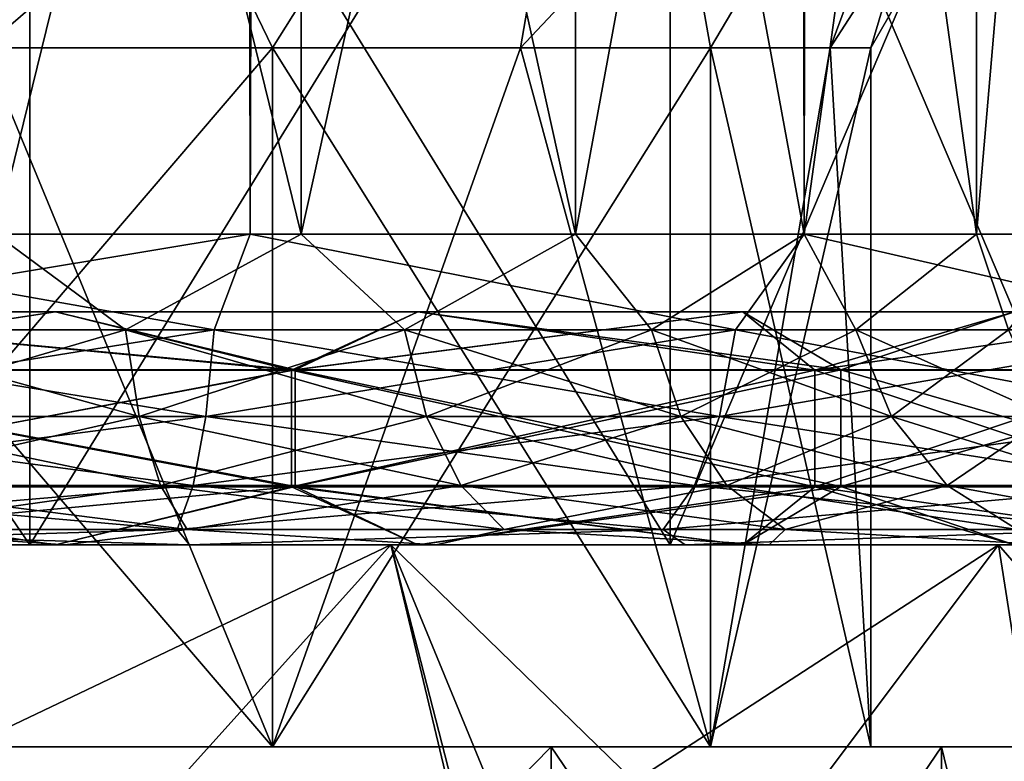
# Model space of a CAD drawing. Extents: x -54 to 446, y -6 to 1844.
# Tile 24 of 196: x 52.22 to 58.56, y -1.39 to 3.38. Entities that reach past the tile are written whole.
import ezdxf

# ---------------------------------------------------------------- set-up
doc = ezdxf.new("R2010")
doc.units = 0
doc.header["$LTSCALE"] = 52.148148
for name, color, linetype in [('141', 7, 'CONTINUOUS'), ('143', 7, 'CONTINUOUS'), ('148', 7, 'CONTINUOUS'), ('150', 7, 'CONTINUOUS'), ('151', 7, 'CONTINUOUS'), ('152', 7, 'CONTINUOUS'), ('153', 7, 'CONTINUOUS'), ('706', 7, 'CONTINUOUS'), ('708', 7, 'CONTINUOUS'), ('709', 7, 'CONTINUOUS'), ('710', 7, 'CONTINUOUS'), ('713', 7, 'CONTINUOUS'), ('714', 7, 'CONTINUOUS'), ('715', 7, 'CONTINUOUS'), ('723', 7, 'CONTINUOUS'), ('724', 7, 'CONTINUOUS'), ('725', 7, 'CONTINUOUS'), ('726', 7, 'CONTINUOUS'), ('727', 7, 'CONTINUOUS'), ('729', 7, 'CONTINUOUS'), ('730', 7, 'CONTINUOUS')]:
    doc.layers.add(name, color=color, linetype=linetype)

msp = doc.modelspace()

# ---------------------------------------------------------------- linework, layer by layer
at = {"layer": '141', "color": 7, "linetype": 'CONTINUOUS'}
for points in [[(50, 0, -17), (53.3165, 0, -16.6734), (50, 0, -11.3), (50, 0, -17)], [(53.3165, 0, 16.6734), (50, 0, 17), (52.5145, 0, 11.0167), (53.3165, 0, 16.6734)], [(52.5145, 0, 11.0167), (50, 0, 17), (50, 0, 11.3), (52.5145, 0, 11.0167)], [(50, 0, -11.3), (53.3165, 0, -16.6734), (52.5145, 0, -11.0167), (50, 0, -11.3)], [(54.9029, 0, 10.1809), (53.3165, 0, 16.6734), (52.5145, 0, 11.0167), (54.9029, 0, 10.1809)], [(52.5145, 0, -11.0167), (53.3165, 0, -16.6734), (54.9029, 0, -10.1809), (52.5145, 0, -11.0167)], [(56.5056, 0, 15.706), (53.3165, 0, 16.6734), (54.9029, 0, 10.1809), (56.5056, 0, 15.706)], [(53.3165, 0, -16.6734), (56.5056, 0, -15.706), (54.9029, 0, -10.1809), (53.3165, 0, -16.6734)], [(57.0455, 0, 8.8347), (56.5056, 0, 15.706), (54.9029, 0, 10.1809), (57.0455, 0, 8.8347)], [(54.9029, 0, -10.1809), (56.5056, 0, -15.706), (57.0455, 0, -8.8347), (54.9029, 0, -10.1809)], [(59.4447, 0, 14.135), (56.5056, 0, 15.706), (58.8347, 0, 7.0454), (59.4447, 0, 14.135)], [(58.8347, 0, 7.0454), (56.5056, 0, 15.706), (57.0455, 0, 8.8347), (58.8347, 0, 7.0454)], [(56.5056, 0, -15.706), (59.4447, 0, -14.135), (57.0455, 0, -8.8347), (56.5056, 0, -15.706)], [(57.0455, 0, -8.8347), (59.4447, 0, -14.135), (58.8347, 0, -7.0454), (57.0455, 0, -8.8347)]]:
    msp.add_3dface(points, dxfattribs=at)
at = {"layer": '143', "color": 7, "linetype": 'CONTINUOUS'}
for points in [[(53.7067, 1758, 18.6349), (50, 1758, 19), (53.7067, 2, 18.6349), (53.7067, 1758, 18.6349)], [(53.7067, 2, 18.6349), (50, 1758, 19), (50, 2, 19), (53.7067, 2, 18.6349)], [(50, 1758, -19), (53.7067, 1758, -18.6349), (50, 2, -19), (50, 1758, -19)], [(50, 2, -19), (53.7067, 1758, -18.6349), (53.7067, 2, -18.6349), (50, 2, -19)], [(57.271, 1758, 17.5537), (53.7067, 1758, 18.6349), (57.271, 2, 17.5537), (57.271, 1758, 17.5537)], [(57.271, 2, 17.5537), (53.7067, 1758, 18.6349), (53.7067, 2, 18.6349), (57.271, 2, 17.5537)], [(53.7067, 1758, -18.6349), (57.271, 1758, -17.5537), (53.7067, 2, -18.6349), (53.7067, 1758, -18.6349)], [(53.7067, 2, -18.6349), (57.271, 1758, -17.5537), (57.271, 2, -17.5537), (53.7067, 2, -18.6349)], [(60.5558, 1758, 15.7979), (57.271, 1758, 17.5537), (60.5558, 2, 15.7979), (60.5558, 1758, 15.7979)], [(60.5558, 2, 15.7979), (57.271, 1758, 17.5537), (57.271, 2, 17.5537), (60.5558, 2, 15.7979)], [(57.271, 1758, -17.5537), (60.5558, 1758, -15.7979), (57.271, 2, -17.5537), (57.271, 1758, -17.5537)], [(57.271, 2, -17.5537), (60.5558, 1758, -15.7979), (60.5558, 2, -15.7979), (57.271, 2, -17.5537)]]:
    msp.add_3dface(points, dxfattribs=at)
at = {"layer": '148', "color": 7, "linetype": 'CONTINUOUS'}
for points in [[(50, 2, -19), (53.7067, 2, -18.6349), (50, 1.3838, -18.9027), (50, 2, -19)], [(53.7067, 2, -18.6349), (53.4734, 1.3838, -18.5808), (50, 1.3838, -18.9027), (53.7067, 2, -18.6349)], [(53.7067, 2, 18.6349), (50, 2, 19), (53.4734, 1.3838, 18.5808), (53.7067, 2, 18.6349)], [(50, 2, 19), (50, 1.3838, 18.9027), (53.4734, 1.3838, 18.5808), (50, 2, 19)], [(53.7067, 2, -18.6349), (56.8284, 1.3838, -17.6262), (53.4734, 1.3838, -18.5808), (53.7067, 2, -18.6349)], [(53.7067, 2, 18.6349), (53.4734, 1.3838, 18.5808), (56.8284, 1.3838, 17.6262), (53.7067, 2, 18.6349)], [(53.7067, 2, -18.6349), (57.271, 2, -17.5537), (56.8284, 1.3838, -17.6262), (53.7067, 2, -18.6349)], [(57.271, 2, 17.5537), (53.7067, 2, 18.6349), (56.8284, 1.3838, 17.6262), (57.271, 2, 17.5537)], [(57.271, 2, -17.5537), (59.951, 1.3838, -16.0714), (56.8284, 1.3838, -17.6262), (57.271, 2, -17.5537)], [(57.271, 2, 17.5537), (56.8284, 1.3838, 17.6262), (59.951, 1.3838, 16.0714), (57.271, 2, 17.5537)], [(57.271, 2, -17.5537), (60.5558, 2, -15.7979), (59.951, 1.3838, -16.0714), (57.271, 2, -17.5537)], [(60.5558, 2, 15.7979), (57.271, 2, 17.5537), (59.951, 1.3838, 16.0714), (60.5558, 2, 15.7979)], [(50, 0.8254, 18.6188), (53.4212, 0.8254, 18.3018), (50, 1.3838, 18.9027), (50, 0.8254, 18.6188)], [(50, 1.3838, 18.9027), (53.4212, 0.8254, 18.3018), (53.4734, 1.3838, 18.5808), (50, 1.3838, 18.9027)], [(53.4212, 0.8254, -18.3018), (50, 0.8254, -18.6188), (53.4734, 1.3838, -18.5808), (53.4212, 0.8254, -18.3018)], [(53.4734, 1.3838, -18.5808), (50, 0.8254, -18.6188), (50, 1.3838, -18.9027), (53.4734, 1.3838, -18.5808)], [(53.4212, 0.8254, 18.3018), (56.7259, 0.8254, 17.3615), (53.4734, 1.3838, 18.5808), (53.4212, 0.8254, 18.3018)], [(56.7259, 0.8254, -17.3615), (53.4212, 0.8254, -18.3018), (56.8284, 1.3838, -17.6262), (56.7259, 0.8254, -17.3615)], [(56.8284, 1.3838, -17.6262), (53.4212, 0.8254, -18.3018), (53.4734, 1.3838, -18.5808), (56.8284, 1.3838, -17.6262)], [(53.4734, 1.3838, 18.5808), (56.7259, 0.8254, 17.3615), (56.8284, 1.3838, 17.6262), (53.4734, 1.3838, 18.5808)], [(56.7259, 0.8254, 17.3615), (59.8015, 0.8254, 15.83), (56.8284, 1.3838, 17.6262), (56.7259, 0.8254, 17.3615)], [(59.8015, 0.8254, -15.83), (56.7259, 0.8254, -17.3615), (59.951, 1.3838, -16.0714), (59.8015, 0.8254, -15.83)], [(59.951, 1.3838, -16.0714), (56.7259, 0.8254, -17.3615), (56.8284, 1.3838, -17.6262), (59.951, 1.3838, -16.0714)], [(56.8284, 1.3838, 17.6262), (59.8015, 0.8254, 15.83), (59.951, 1.3838, 16.0714), (56.8284, 1.3838, 17.6262)], [(50, 0.3823, 18.1761), (53.3398, 0.3823, 17.8666), (50, 0.8254, 18.6188), (50, 0.3823, 18.1761)], [(50, 0.8254, 18.6188), (53.3398, 0.3823, 17.8666), (53.4212, 0.8254, 18.3018), (50, 0.8254, 18.6188)], [(53.3398, 0.3823, -17.8666), (50, 0.3823, -18.1761), (53.4212, 0.8254, -18.3018), (53.3398, 0.3823, -17.8666)], [(53.4212, 0.8254, -18.3018), (50, 0.3823, -18.1761), (50, 0.8254, -18.6188), (53.4212, 0.8254, -18.3018)], [(53.3398, 0.3823, 17.8666), (56.566, 0.3823, 16.9487), (53.4212, 0.8254, 18.3018), (53.3398, 0.3823, 17.8666)], [(56.566, 0.3823, -16.9487), (53.3398, 0.3823, -17.8666), (56.7259, 0.8254, -17.3615), (56.566, 0.3823, -16.9487)], [(56.7259, 0.8254, -17.3615), (53.3398, 0.3823, -17.8666), (53.4212, 0.8254, -18.3018), (56.7259, 0.8254, -17.3615)], [(53.4212, 0.8254, 18.3018), (56.566, 0.3823, 16.9487), (56.7259, 0.8254, 17.3615), (53.4212, 0.8254, 18.3018)], [(56.566, 0.3823, 16.9487), (59.5685, 0.3823, 15.4536), (56.7259, 0.8254, 17.3615), (56.566, 0.3823, 16.9487)], [(59.5685, 0.3823, -15.4536), (56.566, 0.3823, -16.9487), (59.8015, 0.8254, -15.83), (59.5685, 0.3823, -15.4536)], [(59.8015, 0.8254, -15.83), (56.566, 0.3823, -16.9487), (56.7259, 0.8254, -17.3615), (59.8015, 0.8254, -15.83)], [(56.7259, 0.8254, 17.3615), (59.5685, 0.3823, 15.4536), (59.8015, 0.8254, 15.83), (56.7259, 0.8254, 17.3615)], [(50, 0.0979, 17.618), (53.2373, 0.0979, 17.3181), (50, 0.3823, 18.1761), (50, 0.0979, 17.618)], [(50, 0.3823, 18.1761), (53.2373, 0.0979, 17.3181), (53.3398, 0.3823, 17.8666), (50, 0.3823, 18.1761)], [(53.2373, 0.0979, -17.3181), (50, 0.0979, -17.618), (53.3398, 0.3823, -17.8666), (53.2373, 0.0979, -17.3181)], [(53.3398, 0.3823, -17.8666), (50, 0.0979, -17.618), (50, 0.3823, -18.1761), (53.3398, 0.3823, -17.8666)], [(53.2373, 0.0979, 17.3181), (56.3644, 0.0979, 16.4283), (53.3398, 0.3823, 17.8666), (53.2373, 0.0979, 17.3181)], [(56.3644, 0.0979, -16.4283), (53.2373, 0.0979, -17.3181), (56.566, 0.3823, -16.9487), (56.3644, 0.0979, -16.4283)], [(56.566, 0.3823, -16.9487), (53.2373, 0.0979, -17.3181), (53.3398, 0.3823, -17.8666), (56.566, 0.3823, -16.9487)], [(53.3398, 0.3823, 17.8666), (56.3644, 0.0979, 16.4283), (56.566, 0.3823, 16.9487), (53.3398, 0.3823, 17.8666)], [(56.3644, 0.0979, 16.4283), (59.2747, 0.0979, 14.9792), (56.566, 0.3823, 16.9487), (56.3644, 0.0979, 16.4283)], [(59.2747, 0.0979, -14.9792), (56.3644, 0.0979, -16.4283), (59.5685, 0.3823, -15.4536), (59.2747, 0.0979, -14.9792)], [(59.5685, 0.3823, -15.4536), (56.3644, 0.0979, -16.4283), (56.566, 0.3823, -16.9487), (59.5685, 0.3823, -15.4536)], [(56.566, 0.3823, 16.9487), (59.2747, 0.0979, 14.9792), (59.5685, 0.3823, 15.4536), (56.566, 0.3823, 16.9487)], [(53.3165, 0, -16.6734), (50, 0, -17), (53.2373, 0.0979, -17.3181), (53.3165, 0, -16.6734)], [(53.2373, 0.0979, -17.3181), (50, 0, -17), (50, 0.0979, -17.618), (53.2373, 0.0979, -17.3181)], [(50, 0, 17), (53.3165, 0, 16.6734), (50, 0.0979, 17.618), (50, 0, 17)], [(50, 0.0979, 17.618), (53.3165, 0, 16.6734), (53.2373, 0.0979, 17.3181), (50, 0.0979, 17.618)], [(53.2373, 0.0979, 17.3181), (53.3165, 0, 16.6734), (56.3644, 0.0979, 16.4283), (53.2373, 0.0979, 17.3181)], [(56.3644, 0.0979, -16.4283), (53.3165, 0, -16.6734), (53.2373, 0.0979, -17.3181), (56.3644, 0.0979, -16.4283)], [(53.3165, 0, 16.6734), (56.5056, 0, 15.706), (56.3644, 0.0979, 16.4283), (53.3165, 0, 16.6734)], [(56.5056, 0, -15.706), (53.3165, 0, -16.6734), (56.3644, 0.0979, -16.4283), (56.5056, 0, -15.706)], [(56.3644, 0.0979, 16.4283), (56.5056, 0, 15.706), (59.2747, 0.0979, 14.9792), (56.3644, 0.0979, 16.4283)], [(59.2747, 0.0979, -14.9792), (56.5056, 0, -15.706), (56.3644, 0.0979, -16.4283), (59.2747, 0.0979, -14.9792)], [(56.5056, 0, 15.706), (59.4447, 0, 14.135), (59.2747, 0.0979, 14.9792), (56.5056, 0, 15.706)], [(59.4447, 0, -14.135), (56.5056, 0, -15.706), (59.2747, 0.0979, -14.9792), (59.4447, 0, -14.135)]]:
    msp.add_3dface(points, dxfattribs=at)
at = {"layer": '150', "color": 7, "linetype": 'CONTINUOUS'}
for points in [[(52.0694, 10, 9.0668), (54.0351, 10, 8.379), (52.0694, 2, 9.0668), (52.0694, 10, 9.0668)], [(52.0694, 2, 9.0668), (54.0351, 10, 8.379), (54.0351, 2, 8.379), (52.0694, 2, 9.0668)], [(54.0351, 10, 8.379), (55.7985, 10, 7.271), (54.0351, 2, 8.379), (54.0351, 10, 8.379)], [(54.0351, 2, 8.379), (55.7985, 10, 7.271), (55.7985, 2, 7.271), (54.0351, 2, 8.379)], [(55.7985, 10, 7.271), (57.271, 10, 5.7985), (55.7985, 2, 7.271), (55.7985, 10, 7.271)], [(55.7985, 2, 7.271), (57.271, 10, 5.7985), (57.271, 2, 5.7985), (55.7985, 2, 7.271)], [(57.271, 10, 5.7985), (58.379, 10, 4.0351), (57.271, 2, 5.7985), (57.271, 10, 5.7985)], [(57.271, 2, 5.7985), (58.379, 10, 4.0351), (58.379, 2, 4.0351), (57.271, 2, 5.7985)], [(58.379, 10, 4.0351), (59.0668, 10, 2.0694), (58.379, 2, 4.0351), (58.379, 10, 4.0351)], [(58.379, 2, 4.0351), (59.0668, 10, 2.0694), (59.0668, 2, 2.0694), (58.379, 2, 4.0351)]]:
    msp.add_3dface(points, dxfattribs=at)
at = {"layer": '151', "color": 7, "linetype": 'CONTINUOUS'}
for points in [[(54.0351, 10, -8.379), (52.0694, 10, -9.0668), (54.0351, 2, -8.379), (54.0351, 10, -8.379)], [(54.0351, 2, -8.379), (52.0694, 10, -9.0668), (52.0694, 2, -9.0668), (54.0351, 2, -8.379)], [(55.7985, 10, -7.271), (54.0351, 10, -8.379), (55.7985, 2, -7.271), (55.7985, 10, -7.271)], [(55.7985, 2, -7.271), (54.0351, 10, -8.379), (54.0351, 2, -8.379), (55.7985, 2, -7.271)], [(57.271, 10, -5.7985), (55.7985, 10, -7.271), (57.271, 2, -5.7985), (57.271, 10, -5.7985)], [(57.271, 2, -5.7985), (55.7985, 10, -7.271), (55.7985, 2, -7.271), (57.271, 2, -5.7985)], [(58.379, 10, -4.0351), (57.271, 10, -5.7985), (58.379, 2, -4.0351), (58.379, 10, -4.0351)], [(58.379, 2, -4.0351), (57.271, 10, -5.7985), (57.271, 2, -5.7985), (58.379, 2, -4.0351)], [(59.0668, 10, -2.0694), (58.379, 10, -4.0351), (59.0668, 2, -2.0694), (59.0668, 10, -2.0694)], [(59.0668, 2, -2.0694), (58.379, 10, -4.0351), (58.379, 2, -4.0351), (59.0668, 2, -2.0694)]]:
    msp.add_3dface(points, dxfattribs=at)
at = {"layer": '152', "color": 7, "linetype": 'CONTINUOUS'}
for points in [[(52.0694, 2, 9.0668), (52.9039, 1.3838, 8.9374), (50.9823, 1.3838, 9.3458), (52.0694, 2, 9.0668)], [(52.0694, 2, 9.0668), (54.0351, 2, 8.379), (52.9039, 1.3838, 8.9374), (52.0694, 2, 9.0668)], [(54.0351, 2, 8.379), (54.6987, 1.3838, 8.1383), (52.9039, 1.3838, 8.9374), (54.0351, 2, 8.379)], [(54.0351, 2, 8.379), (55.7985, 2, 7.271), (54.6987, 1.3838, 8.1383), (54.0351, 2, 8.379)], [(55.7985, 2, 7.271), (56.288, 1.3838, 6.9836), (54.6987, 1.3838, 8.1383), (55.7985, 2, 7.271)], [(55.7985, 2, 7.271), (57.271, 2, 5.7985), (56.288, 1.3838, 6.9836), (55.7985, 2, 7.271)], [(57.271, 2, 5.7985), (57.6026, 1.3838, 5.5236), (56.288, 1.3838, 6.9836), (57.271, 2, 5.7985)], [(57.271, 2, 5.7985), (58.379, 2, 4.0351), (57.6026, 1.3838, 5.5236), (57.271, 2, 5.7985)], [(58.379, 2, 4.0351), (58.5849, 1.3838, 3.8222), (57.6026, 1.3838, 5.5236), (58.379, 2, 4.0351)], [(58.379, 2, 4.0351), (59.0668, 2, 2.0694), (58.5849, 1.3838, 3.8222), (58.379, 2, 4.0351)], [(52.9039, 1.3838, 8.9374), (51.012, 0.8254, 9.6282), (50.9823, 1.3838, 9.3458), (52.9039, 1.3838, 8.9374)], [(52.9917, 0.8254, 9.2074), (51.012, 0.8254, 9.6282), (52.9039, 1.3838, 8.9374), (52.9917, 0.8254, 9.2074)], [(54.6987, 1.3838, 8.1383), (52.9917, 0.8254, 9.2074), (52.9039, 1.3838, 8.9374), (54.6987, 1.3838, 8.1383)], [(54.8406, 0.8254, 8.3842), (52.9917, 0.8254, 9.2074), (54.6987, 1.3838, 8.1383), (54.8406, 0.8254, 8.3842)], [(56.288, 1.3838, 6.9836), (54.8406, 0.8254, 8.3842), (54.6987, 1.3838, 8.1383), (56.288, 1.3838, 6.9836)], [(56.478, 0.8254, 7.1946), (54.8406, 0.8254, 8.3842), (56.288, 1.3838, 6.9836), (56.478, 0.8254, 7.1946)], [(57.6026, 1.3838, 5.5236), (56.478, 0.8254, 7.1946), (56.288, 1.3838, 6.9836), (57.6026, 1.3838, 5.5236)], [(57.8323, 0.8254, 5.6905), (56.478, 0.8254, 7.1946), (57.6026, 1.3838, 5.5236), (57.8323, 0.8254, 5.6905)], [(58.5849, 1.3838, 3.8222), (57.8323, 0.8254, 5.6905), (57.6026, 1.3838, 5.5236), (58.5849, 1.3838, 3.8222)], [(58.8442, 0.8254, 3.9377), (57.8323, 0.8254, 5.6905), (58.5849, 1.3838, 3.8222), (58.8442, 0.8254, 3.9377)], [(52.9917, 0.8254, 9.2074), (51.0582, 0.3823, 10.0685), (51.012, 0.8254, 9.6282), (52.9917, 0.8254, 9.2074)], [(53.1285, 0.3823, 9.6284), (51.0582, 0.3823, 10.0685), (52.9917, 0.8254, 9.2074), (53.1285, 0.3823, 9.6284)], [(54.8406, 0.8254, 8.3842), (53.1285, 0.3823, 9.6284), (52.9917, 0.8254, 9.2074), (54.8406, 0.8254, 8.3842)], [(55.062, 0.3823, 8.7676), (53.1285, 0.3823, 9.6284), (54.8406, 0.8254, 8.3842), (55.062, 0.3823, 8.7676)], [(56.478, 0.8254, 7.1946), (55.062, 0.3823, 8.7676), (54.8406, 0.8254, 8.3842), (56.478, 0.8254, 7.1946)], [(56.7742, 0.3823, 7.5235), (55.062, 0.3823, 8.7676), (56.478, 0.8254, 7.1946), (56.7742, 0.3823, 7.5235)], [(57.8323, 0.8254, 5.6905), (56.7742, 0.3823, 7.5235), (56.478, 0.8254, 7.1946), (57.8323, 0.8254, 5.6905)], [(58.1904, 0.3823, 5.9507), (56.7742, 0.3823, 7.5235), (57.8323, 0.8254, 5.6905), (58.1904, 0.3823, 5.9507)], [(58.8442, 0.8254, 3.9377), (58.1904, 0.3823, 5.9507), (57.8323, 0.8254, 5.6905), (58.8442, 0.8254, 3.9377)], [(59.2487, 0.3823, 4.1178), (58.1904, 0.3823, 5.9507), (58.8442, 0.8254, 3.9377), (59.2487, 0.3823, 4.1178)], [(53.1285, 0.3823, 9.6284), (51.1166, 0.0979, 10.6234), (51.0582, 0.3823, 10.0685), (53.1285, 0.3823, 9.6284)], [(53.3009, 0.0979, 10.1592), (51.1166, 0.0979, 10.6234), (53.1285, 0.3823, 9.6284), (53.3009, 0.0979, 10.1592)], [(55.062, 0.3823, 8.7676), (53.3009, 0.0979, 10.1592), (53.1285, 0.3823, 9.6284), (55.062, 0.3823, 8.7676)], [(55.341, 0.0979, 9.2509), (53.3009, 0.0979, 10.1592), (55.062, 0.3823, 8.7676), (55.341, 0.0979, 9.2509)], [(56.7742, 0.3823, 7.5235), (55.341, 0.0979, 9.2509), (55.062, 0.3823, 8.7676), (56.7742, 0.3823, 7.5235)], [(57.1476, 0.0979, 7.9382), (55.341, 0.0979, 9.2509), (56.7742, 0.3823, 7.5235), (57.1476, 0.0979, 7.9382)], [(58.1904, 0.3823, 5.9507), (57.1476, 0.0979, 7.9382), (56.7742, 0.3823, 7.5235), (58.1904, 0.3823, 5.9507)], [(58.6419, 0.0979, 6.2787), (57.1476, 0.0979, 7.9382), (58.1904, 0.3823, 5.9507), (58.6419, 0.0979, 6.2787)], [(59.2487, 0.3823, 4.1178), (58.6419, 0.0979, 6.2787), (58.1904, 0.3823, 5.9507), (59.2487, 0.3823, 4.1178)], [(52.5145, 0, 11.0167), (50, 0, 11.3), (51.1166, 0.0979, 10.6234), (52.5145, 0, 11.0167)], [(53.3009, 0.0979, 10.1592), (52.5145, 0, 11.0167), (51.1166, 0.0979, 10.6234), (53.3009, 0.0979, 10.1592)], [(54.9029, 0, 10.1809), (52.5145, 0, 11.0167), (53.3009, 0.0979, 10.1592), (54.9029, 0, 10.1809)], [(55.341, 0.0979, 9.2509), (54.9029, 0, 10.1809), (53.3009, 0.0979, 10.1592), (55.341, 0.0979, 9.2509)], [(57.0455, 0, 8.8347), (54.9029, 0, 10.1809), (55.341, 0.0979, 9.2509), (57.0455, 0, 8.8347)], [(57.1476, 0.0979, 7.9382), (57.0455, 0, 8.8347), (55.341, 0.0979, 9.2509), (57.1476, 0.0979, 7.9382)], [(58.8347, 0, 7.0454), (57.0455, 0, 8.8347), (57.1476, 0.0979, 7.9382), (58.8347, 0, 7.0454)], [(58.6419, 0.0979, 6.2787), (58.8347, 0, 7.0454), (57.1476, 0.0979, 7.9382), (58.6419, 0.0979, 6.2787)]]:
    msp.add_3dface(points, dxfattribs=at)
at = {"layer": '153', "color": 7, "linetype": 'CONTINUOUS'}
for points in [[(52.0694, 2, -9.0668), (50.9823, 1.3838, -9.3458), (52.9039, 1.3838, -8.9374), (52.0694, 2, -9.0668)], [(54.0351, 2, -8.379), (52.0694, 2, -9.0668), (52.9039, 1.3838, -8.9374), (54.0351, 2, -8.379)], [(54.0351, 2, -8.379), (52.9039, 1.3838, -8.9374), (54.6987, 1.3838, -8.1383), (54.0351, 2, -8.379)], [(55.7985, 2, -7.271), (54.0351, 2, -8.379), (54.6987, 1.3838, -8.1383), (55.7985, 2, -7.271)], [(55.7985, 2, -7.271), (54.6987, 1.3838, -8.1383), (56.288, 1.3838, -6.9836), (55.7985, 2, -7.271)], [(57.271, 2, -5.7985), (55.7985, 2, -7.271), (56.288, 1.3838, -6.9836), (57.271, 2, -5.7985)], [(57.271, 2, -5.7985), (56.288, 1.3838, -6.9836), (57.6026, 1.3838, -5.5236), (57.271, 2, -5.7985)], [(58.379, 2, -4.0351), (57.271, 2, -5.7985), (57.6026, 1.3838, -5.5236), (58.379, 2, -4.0351)], [(58.379, 2, -4.0351), (57.6026, 1.3838, -5.5236), (58.5849, 1.3838, -3.8222), (58.379, 2, -4.0351)], [(59.0668, 2, -2.0694), (58.379, 2, -4.0351), (58.5849, 1.3838, -3.8222), (59.0668, 2, -2.0694)], [(51.012, 0.8254, -9.6282), (52.9917, 0.8254, -9.2074), (50.9823, 1.3838, -9.3458), (51.012, 0.8254, -9.6282)], [(50.9823, 1.3838, -9.3458), (52.9917, 0.8254, -9.2074), (52.9039, 1.3838, -8.9374), (50.9823, 1.3838, -9.3458)], [(52.9917, 0.8254, -9.2074), (54.8406, 0.8254, -8.3842), (52.9039, 1.3838, -8.9374), (52.9917, 0.8254, -9.2074)], [(52.9039, 1.3838, -8.9374), (54.8406, 0.8254, -8.3842), (54.6987, 1.3838, -8.1383), (52.9039, 1.3838, -8.9374)], [(54.8406, 0.8254, -8.3842), (56.478, 0.8254, -7.1946), (54.6987, 1.3838, -8.1383), (54.8406, 0.8254, -8.3842)], [(54.6987, 1.3838, -8.1383), (56.478, 0.8254, -7.1946), (56.288, 1.3838, -6.9836), (54.6987, 1.3838, -8.1383)], [(56.478, 0.8254, -7.1946), (57.8323, 0.8254, -5.6905), (56.288, 1.3838, -6.9836), (56.478, 0.8254, -7.1946)], [(56.288, 1.3838, -6.9836), (57.8323, 0.8254, -5.6905), (57.6026, 1.3838, -5.5236), (56.288, 1.3838, -6.9836)], [(57.8323, 0.8254, -5.6905), (58.8442, 0.8254, -3.9377), (57.6026, 1.3838, -5.5236), (57.8323, 0.8254, -5.6905)], [(57.6026, 1.3838, -5.5236), (58.8442, 0.8254, -3.9377), (58.5849, 1.3838, -3.8222), (57.6026, 1.3838, -5.5236)], [(51.0582, 0.3823, -10.0685), (53.1285, 0.3823, -9.6284), (51.012, 0.8254, -9.6282), (51.0582, 0.3823, -10.0685)], [(51.012, 0.8254, -9.6282), (53.1285, 0.3823, -9.6284), (52.9917, 0.8254, -9.2074), (51.012, 0.8254, -9.6282)], [(53.1285, 0.3823, -9.6284), (55.062, 0.3823, -8.7676), (52.9917, 0.8254, -9.2074), (53.1285, 0.3823, -9.6284)], [(52.9917, 0.8254, -9.2074), (55.062, 0.3823, -8.7676), (54.8406, 0.8254, -8.3842), (52.9917, 0.8254, -9.2074)], [(55.062, 0.3823, -8.7676), (56.7742, 0.3823, -7.5235), (54.8406, 0.8254, -8.3842), (55.062, 0.3823, -8.7676)], [(54.8406, 0.8254, -8.3842), (56.7742, 0.3823, -7.5235), (56.478, 0.8254, -7.1946), (54.8406, 0.8254, -8.3842)], [(56.7742, 0.3823, -7.5235), (58.1904, 0.3823, -5.9507), (56.478, 0.8254, -7.1946), (56.7742, 0.3823, -7.5235)], [(56.478, 0.8254, -7.1946), (58.1904, 0.3823, -5.9507), (57.8323, 0.8254, -5.6905), (56.478, 0.8254, -7.1946)], [(58.1904, 0.3823, -5.9507), (59.2487, 0.3823, -4.1178), (57.8323, 0.8254, -5.6905), (58.1904, 0.3823, -5.9507)], [(57.8323, 0.8254, -5.6905), (59.2487, 0.3823, -4.1178), (58.8442, 0.8254, -3.9377), (57.8323, 0.8254, -5.6905)], [(51.1166, 0.0979, -10.6234), (53.3009, 0.0979, -10.1592), (51.0582, 0.3823, -10.0685), (51.1166, 0.0979, -10.6234)], [(51.0582, 0.3823, -10.0685), (53.3009, 0.0979, -10.1592), (53.1285, 0.3823, -9.6284), (51.0582, 0.3823, -10.0685)], [(53.3009, 0.0979, -10.1592), (55.341, 0.0979, -9.2509), (53.1285, 0.3823, -9.6284), (53.3009, 0.0979, -10.1592)], [(53.1285, 0.3823, -9.6284), (55.341, 0.0979, -9.2509), (55.062, 0.3823, -8.7676), (53.1285, 0.3823, -9.6284)], [(55.341, 0.0979, -9.2509), (57.1476, 0.0979, -7.9382), (55.062, 0.3823, -8.7676), (55.341, 0.0979, -9.2509)], [(55.062, 0.3823, -8.7676), (57.1476, 0.0979, -7.9382), (56.7742, 0.3823, -7.5235), (55.062, 0.3823, -8.7676)], [(57.1476, 0.0979, -7.9382), (58.6419, 0.0979, -6.2787), (56.7742, 0.3823, -7.5235), (57.1476, 0.0979, -7.9382)], [(56.7742, 0.3823, -7.5235), (58.6419, 0.0979, -6.2787), (58.1904, 0.3823, -5.9507), (56.7742, 0.3823, -7.5235)], [(58.6419, 0.0979, -6.2787), (59.7585, 0.0979, -4.3447), (58.1904, 0.3823, -5.9507), (58.6419, 0.0979, -6.2787)], [(58.1904, 0.3823, -5.9507), (59.7585, 0.0979, -4.3447), (59.2487, 0.3823, -4.1178), (58.1904, 0.3823, -5.9507)], [(50, 0, -11.3), (52.5145, 0, -11.0167), (51.1166, 0.0979, -10.6234), (50, 0, -11.3)], [(51.1166, 0.0979, -10.6234), (52.5145, 0, -11.0167), (53.3009, 0.0979, -10.1592), (51.1166, 0.0979, -10.6234)], [(52.5145, 0, -11.0167), (54.9029, 0, -10.1809), (53.3009, 0.0979, -10.1592), (52.5145, 0, -11.0167)], [(53.3009, 0.0979, -10.1592), (54.9029, 0, -10.1809), (55.341, 0.0979, -9.2509), (53.3009, 0.0979, -10.1592)], [(54.9029, 0, -10.1809), (57.0455, 0, -8.8347), (55.341, 0.0979, -9.2509), (54.9029, 0, -10.1809)], [(55.341, 0.0979, -9.2509), (57.0455, 0, -8.8347), (57.1476, 0.0979, -7.9382), (55.341, 0.0979, -9.2509)], [(57.0455, 0, -8.8347), (58.8347, 0, -7.0454), (57.1476, 0.0979, -7.9382), (57.0455, 0, -8.8347)], [(57.1476, 0.0979, -7.9382), (58.8347, 0, -7.0454), (58.6419, 0.0979, -6.2787), (57.1476, 0.0979, -7.9382)]]:
    msp.add_3dface(points, dxfattribs=at)
at = {"layer": '706', "color": 7, "linetype": 'CONTINUOUS'}
for points in [[(51.9929, 3.2, -7.4376), (50, 3.2, -7.7), (53.85, -1.3, -6.6684), (51.9929, 3.2, -7.4376)], [(53.85, -1.3, -6.6684), (50, 3.2, -7.7), (50, -1.3, -7.7), (53.85, -1.3, -6.6684)], [(53.85, 3.2, -6.6684), (51.9929, 3.2, -7.4376), (53.85, -1.3, -6.6684), (53.85, 3.2, -6.6684)], [(55.4447, 3.2, -5.4447), (53.85, 3.2, -6.6684), (56.6684, -1.3, -3.85), (55.4447, 3.2, -5.4447)], [(56.6684, -1.3, -3.85), (53.85, 3.2, -6.6684), (53.85, -1.3, -6.6684), (56.6684, -1.3, -3.85)], [(56.6684, 3.2, -3.85), (55.4447, 3.2, -5.4447), (56.6684, -1.3, -3.85), (56.6684, 3.2, -3.85)], [(57.4376, 3.2, -1.9929), (56.6684, 3.2, -3.85), (57.7, -1.3), (57.4376, 3.2, -1.9929)], [(57.7, -1.3), (56.6684, 3.2, -3.85), (56.6684, -1.3, -3.85), (57.7, -1.3)], [(57.7, 3.2), (57.4376, 3.2, -1.9929), (57.7, -1.3), (57.7, 3.2)]]:
    msp.add_3dface(points, dxfattribs=at)
at = {"layer": '708', "color": 7, "linetype": 'CONTINUOUS'}
for points in [[(47.7125, 6.7, -10.0223), (52.2875, 6.7, -10.0223), (47.7125, 0, -10.0223), (47.7125, 6.7, -10.0223)], [(47.7125, 0, -10.0223), (52.2875, 6.7, -10.0223), (52.2875, 0, -10.0223), (47.7125, 0, -10.0223)], [(52.2875, 6.7, -10.0223), (56.4095, 6.7, -8.0372), (52.2875, 0, -10.0223), (52.2875, 6.7, -10.0223)], [(52.2875, 0, -10.0223), (56.4095, 6.7, -8.0372), (56.4095, 0, -8.0372), (52.2875, 0, -10.0223)], [(56.4095, 6.7, -8.0372), (59.262, 6.7, -4.4603), (56.4095, 0, -8.0372), (56.4095, 6.7, -8.0372)], [(56.4095, 0, -8.0372), (59.262, 6.7, -4.4603), (59.262, 0, -4.4603), (56.4095, 0, -8.0372)]]:
    msp.add_3dface(points, dxfattribs=at)
at = {"layer": '709', "color": 7, "linetype": 'CONTINUOUS'}
for points in [[(45.3887, 0, -11.1327), (47.7125, 0, -10.0223), (54.6113, 0, -11.1327), (45.3887, 0, -11.1327)], [(50, 0, 12.05), (54.6113, 0, 11.1327), (45.3887, 0, 11.1327), (50, 0, 12.05)], [(45.3887, 0, 11.1327), (54.6113, 0, 11.1327), (52.2875, 0, 10.0223), (45.3887, 0, 11.1327)], [(47.7125, 0, 10.0223), (45.3887, 0, 11.1327), (52.2875, 0, 10.0223), (47.7125, 0, 10.0223)], [(50, 0, -12.05), (45.3887, 0, -11.1327), (54.6113, 0, -11.1327), (50, 0, -12.05)], [(47.7125, 0, -10.0223), (52.2875, 0, -10.0223), (54.6113, 0, -11.1327), (47.7125, 0, -10.0223)], [(52.2875, 0, -10.0223), (56.4095, 0, -8.0372), (58.5206, 0, -8.5206), (52.2875, 0, -10.0223)], [(54.6113, 0, -11.1327), (52.2875, 0, -10.0223), (58.5206, 0, -8.5206), (54.6113, 0, -11.1327)], [(54.6113, 0, 11.1327), (58.5206, 0, 8.5206), (52.2875, 0, 10.0223), (54.6113, 0, 11.1327)], [(52.2875, 0, 10.0223), (58.5206, 0, 8.5206), (56.4095, 0, 8.0372), (52.2875, 0, 10.0223)], [(56.4095, 0, -8.0372), (59.262, 0, -4.4603), (61.1327, 0, -4.6113), (56.4095, 0, -8.0372)], [(58.5206, 0, -8.5206), (56.4095, 0, -8.0372), (61.1327, 0, -4.6113), (58.5206, 0, -8.5206)], [(58.5206, 0, 8.5206), (61.1327, 0, 4.6113), (56.4095, 0, 8.0372), (58.5206, 0, 8.5206)], [(56.4095, 0, 8.0372), (61.1327, 0, 4.6113), (59.262, 0, 4.4603), (56.4095, 0, 8.0372)]]:
    msp.add_3dface(points, dxfattribs=at)
at = {"layer": '710', "color": 7, "linetype": 'CONTINUOUS'}
for points in [[(50, 0, -12.05), (54.6113, 0, -11.1327), (50, -2.2, -12.05), (50, 0, -12.05)], [(50, -2.2, -12.05), (54.6113, 0, -11.1327), (52.6323, -2.2, -11.759), (50, -2.2, -12.05)], [(52.6323, -2.2, -11.759), (54.6113, 0, -11.1327), (55.1374, -2.2, -10.9), (52.6323, -2.2, -11.759)], [(54.6113, 0, -11.1327), (58.5206, 0, -8.5206), (55.1374, -2.2, -10.9), (54.6113, 0, -11.1327)], [(55.1374, -2.2, -10.9), (58.5206, 0, -8.5206), (56.871, -2.2, -9.8991), (55.1374, -2.2, -10.9)], [(56.871, -2.2, -9.8991), (58.5206, 0, -8.5206), (58.8675, -2.2, -8.1591), (56.871, -2.2, -9.8991)], [(58.5206, 0, -8.5206), (61.1327, 0, -4.6113), (58.8675, -2.2, -8.1591), (58.5206, 0, -8.5206)]]:
    msp.add_3dface(points, dxfattribs=at)
at = {"layer": '713', "color": 7, "linetype": 'CONTINUOUS'}
for points in [[(53.85, -1.3, 6.6684), (50, -1.3, 7.7), (53.85, 3.2, 6.6684), (53.85, -1.3, 6.6684)], [(53.85, 3.2, 6.6684), (50, -1.3, 7.7), (51.9929, 3.2, 7.4376), (53.85, 3.2, 6.6684)], [(56.6684, -1.3, 3.85), (53.85, -1.3, 6.6684), (56.6684, 3.2, 3.85), (56.6684, -1.3, 3.85)], [(56.6684, 3.2, 3.85), (53.85, -1.3, 6.6684), (55.4447, 3.2, 5.4447), (56.6684, 3.2, 3.85)], [(55.4447, 3.2, 5.4447), (53.85, -1.3, 6.6684), (53.85, 3.2, 6.6684), (55.4447, 3.2, 5.4447)], [(57.7, 3.2), (57.7, -1.3), (56.6684, -1.3, 3.85), (57.7, 3.2)], [(57.7, 3.2), (56.6684, -1.3, 3.85), (57.4376, 3.2, 1.9929), (57.7, 3.2)], [(57.4376, 3.2, 1.9929), (56.6684, -1.3, 3.85), (56.6684, 3.2, 3.85), (57.4376, 3.2, 1.9929)]]:
    msp.add_3dface(points, dxfattribs=at)
at = {"layer": '714', "color": 7, "linetype": 'CONTINUOUS'}
for points in [[(52.2875, 6.7, 10.0223), (47.7125, 6.7, 10.0223), (52.2875, 0, 10.0223), (52.2875, 6.7, 10.0223)], [(47.7125, 6.7, 10.0223), (47.7125, 0, 10.0223), (52.2875, 0, 10.0223), (47.7125, 6.7, 10.0223)], [(56.4095, 6.7, 8.0372), (52.2875, 6.7, 10.0223), (56.4095, 0, 8.0372), (56.4095, 6.7, 8.0372)], [(52.2875, 6.7, 10.0223), (52.2875, 0, 10.0223), (56.4095, 0, 8.0372), (52.2875, 6.7, 10.0223)], [(59.262, 6.7, 4.4603), (56.4095, 6.7, 8.0372), (59.262, 0, 4.4603), (59.262, 6.7, 4.4603)], [(56.4095, 6.7, 8.0372), (56.4095, 0, 8.0372), (59.262, 0, 4.4603), (56.4095, 6.7, 8.0372)]]:
    msp.add_3dface(points, dxfattribs=at)
at = {"layer": '715', "color": 7, "linetype": 'CONTINUOUS'}
for points in [[(54.6113, 0, 11.1327), (50, 0, 12.05), (52.6323, -2.2, 11.759), (54.6113, 0, 11.1327)], [(52.6323, -2.2, 11.759), (50, 0, 12.05), (50, -2.2, 12.05), (52.6323, -2.2, 11.759)], [(55.1374, -2.2, 10.9), (54.6113, 0, 11.1327), (52.6323, -2.2, 11.759), (55.1374, -2.2, 10.9)], [(58.5206, 0, 8.5206), (54.6113, 0, 11.1327), (56.871, -2.2, 9.8991), (58.5206, 0, 8.5206)], [(56.871, -2.2, 9.8991), (54.6113, 0, 11.1327), (56.871, -5.5, 9.8991), (56.871, -2.2, 9.8991)], [(56.871, -5.5, 9.8991), (54.6113, 0, 11.1327), (56.025, -5.5, 10.4356), (56.871, -5.5, 9.8991)], [(56.025, -5.5, 10.4356), (54.6113, 0, 11.1327), (55.1374, -2.2, 10.9), (56.025, -5.5, 10.4356)], [(58.8675, -2.2, 8.1591), (58.5206, 0, 8.5206), (56.871, -2.2, 9.8991), (58.8675, -2.2, 8.1591)], [(61.1327, 0, 4.6113), (58.5206, 0, 8.5206), (60.4356, -2.2, 6.025), (61.1327, 0, 4.6113)], [(60.4356, -2.2, 6.025), (58.5206, 0, 8.5206), (58.8675, -2.2, 8.1591), (60.4356, -2.2, 6.025)]]:
    msp.add_3dface(points, dxfattribs=at)
at = {"layer": '723', "color": 7, "linetype": 'CONTINUOUS'}
for points in [[(52.1584, 6.7, 9.4568), (56.0479, 6.7, 7.5838), (51.9929, 3.2, 7.4376), (52.1584, 6.7, 9.4568)], [(56.0479, 6.7, 7.5838), (53.85, 3.2, 6.6684), (51.9929, 3.2, 7.4376), (56.0479, 6.7, 7.5838)], [(56.0479, 6.7, 7.5838), (55.4447, 3.2, 5.4447), (53.85, 3.2, 6.6684), (56.0479, 6.7, 7.5838)], [(56.0479, 6.7, 7.5838), (58.7394, 6.7, 4.2087), (55.4447, 3.2, 5.4447), (56.0479, 6.7, 7.5838)], [(58.7394, 6.7, 4.2087), (56.6684, 3.2, 3.85), (55.4447, 3.2, 5.4447), (58.7394, 6.7, 4.2087)], [(58.7394, 6.7, 4.2087), (57.4376, 3.2, 1.9929), (56.6684, 3.2, 3.85), (58.7394, 6.7, 4.2087)], [(59.7, 6.7), (57.7, 3.2), (57.4376, 3.2, 1.9929), (59.7, 6.7)], [(58.7394, 6.7, 4.2087), (59.7, 6.7), (57.4376, 3.2, 1.9929), (58.7394, 6.7, 4.2087)]]:
    msp.add_3dface(points, dxfattribs=at)
at = {"layer": '724', "color": 7, "linetype": 'CONTINUOUS'}
for points in [[(51.9929, 3.2, -7.4376), (53.85, 3.2, -6.6684), (52.1584, 6.7, -9.4568), (51.9929, 3.2, -7.4376)], [(53.85, 3.2, -6.6684), (56.0479, 6.7, -7.5838), (52.1584, 6.7, -9.4568), (53.85, 3.2, -6.6684)], [(53.85, 3.2, -6.6684), (55.4447, 3.2, -5.4447), (56.0479, 6.7, -7.5838), (53.85, 3.2, -6.6684)], [(55.4447, 3.2, -5.4447), (56.6684, 3.2, -3.85), (56.0479, 6.7, -7.5838), (55.4447, 3.2, -5.4447)], [(56.6684, 3.2, -3.85), (58.7394, 6.7, -4.2087), (56.0479, 6.7, -7.5838), (56.6684, 3.2, -3.85)], [(56.6684, 3.2, -3.85), (57.4376, 3.2, -1.9929), (58.7394, 6.7, -4.2087), (56.6684, 3.2, -3.85)], [(57.4376, 3.2, -1.9929), (57.7, 3.2), (58.7394, 6.7, -4.2087), (57.4376, 3.2, -1.9929)], [(57.7, 3.2), (59.7, 6.7), (58.7394, 6.7, -4.2087), (57.7, 3.2)]]:
    msp.add_3dface(points, dxfattribs=at)
at = {"layer": '725', "color": 7, "linetype": 'CONTINUOUS'}
for points in [[(52.0138, -5, -8.8231), (55.6426, -5, -7.0756), (52.0138, -1.3, -8.8231), (52.0138, -5, -8.8231)], [(52.0138, -1.3, -8.8231), (55.6426, -5, -7.0756), (55.6426, -1.3, -7.0756), (52.0138, -1.3, -8.8231)], [(55.6426, -5, -7.0756), (58.1538, -5, -3.9266), (55.6426, -1.3, -7.0756), (55.6426, -5, -7.0756)], [(55.6426, -1.3, -7.0756), (58.1538, -5, -3.9266), (58.1538, -1.3, -3.9266), (55.6426, -1.3, -7.0756)], [(58.1538, -5, -3.9266), (59.05, -5), (58.1538, -1.3, -3.9266), (58.1538, -5, -3.9266)], [(58.1538, -1.3, -3.9266), (59.05, -5), (59.05, -1.3), (58.1538, -1.3, -3.9266)]]:
    msp.add_3dface(points, dxfattribs=at)
at = {"layer": '726', "color": 7, "linetype": 'CONTINUOUS'}
for points in [[(50, -1.3, -7.7), (47.9862, -1.3, -8.8231), (55.6426, -1.3, -7.0756), (50, -1.3, -7.7)], [(47.9862, -1.3, -8.8231), (52.0138, -1.3, -8.8231), (55.6426, -1.3, -7.0756), (47.9862, -1.3, -8.8231)], [(53.85, -1.3, -6.6684), (50, -1.3, -7.7), (55.6426, -1.3, -7.0756), (53.85, -1.3, -6.6684)], [(55.6426, -1.3, 7.0756), (52.0138, -1.3, 8.8231), (50, -1.3, 7.7), (55.6426, -1.3, 7.0756)], [(53.85, -1.3, 6.6684), (55.6426, -1.3, 7.0756), (50, -1.3, 7.7), (53.85, -1.3, 6.6684)], [(56.6684, -1.3, -3.85), (53.85, -1.3, -6.6684), (58.1538, -1.3, -3.9266), (56.6684, -1.3, -3.85)], [(53.85, -1.3, -6.6684), (55.6426, -1.3, -7.0756), (58.1538, -1.3, -3.9266), (53.85, -1.3, -6.6684)], [(58.1538, -1.3, 3.9266), (55.6426, -1.3, 7.0756), (53.85, -1.3, 6.6684), (58.1538, -1.3, 3.9266)], [(56.6684, -1.3, 3.85), (58.1538, -1.3, 3.9266), (53.85, -1.3, 6.6684), (56.6684, -1.3, 3.85)], [(57.7, -1.3), (56.6684, -1.3, -3.85), (59.05, -1.3), (57.7, -1.3)], [(57.7, -1.3), (58.1538, -1.3, 3.9266), (56.6684, -1.3, 3.85), (57.7, -1.3)], [(56.6684, -1.3, -3.85), (58.1538, -1.3, -3.9266), (59.05, -1.3), (56.6684, -1.3, -3.85)], [(57.7, -1.3), (59.05, -1.3), (58.1538, -1.3, 3.9266), (57.7, -1.3)]]:
    msp.add_3dface(points, dxfattribs=at)
at = {"layer": '727', "color": 7, "linetype": 'CONTINUOUS'}
for points in [[(55.6426, -5, 7.0756), (52.0138, -5, 8.8231), (55.6426, -1.3, 7.0756), (55.6426, -5, 7.0756)], [(52.0138, -5, 8.8231), (52.0138, -1.3, 8.8231), (55.6426, -1.3, 7.0756), (52.0138, -5, 8.8231)], [(58.1538, -5, 3.9266), (55.6426, -5, 7.0756), (58.1538, -1.3, 3.9266), (58.1538, -5, 3.9266)], [(55.6426, -5, 7.0756), (55.6426, -1.3, 7.0756), (58.1538, -1.3, 3.9266), (55.6426, -5, 7.0756)], [(59.05, -5), (58.1538, -5, 3.9266), (59.05, -1.3), (59.05, -5)], [(59.05, -1.3), (58.1538, -5, 3.9266), (58.1538, -1.3, 3.9266), (59.05, -1.3)]]:
    msp.add_3dface(points, dxfattribs=at)
at = {"layer": '729', "color": 7, "linetype": 'CONTINUOUS'}
for points in [[(52.4544, 1.5, 10.7535), (50, 1.5, 11.03), (53.9945, 1.1257, 10.9748), (52.4544, 1.5, 10.7535)], [(53.9945, 1.1257, 10.9748), (50, 1.5, 11.03), (50, 1.1257, 11.6791), (53.9945, 1.1257, 10.9748)], [(50, 1.5, -11.03), (52.4544, 1.5, -10.7535), (50, 1.1257, -11.6791), (50, 1.5, -11.03)], [(50, 1.1257, -11.6791), (52.4544, 1.5, -10.7535), (53.9945, 1.1257, -10.9748), (50, 1.1257, -11.6791)], [(54.7857, 1.5, 9.9377), (52.4544, 1.5, 10.7535), (53.9945, 1.1257, 10.9748), (54.7857, 1.5, 9.9377)], [(52.4544, 1.5, -10.7535), (54.7857, 1.5, -9.9377), (53.9945, 1.1257, -10.9748), (52.4544, 1.5, -10.7535)], [(57.5072, 1.1257, 8.9467), (54.7857, 1.5, 9.9377), (53.9945, 1.1257, 10.9748), (57.5072, 1.1257, 8.9467)], [(54.7857, 1.5, -9.9377), (56.8771, 1.5, -8.6236), (53.9945, 1.1257, -10.9748), (54.7857, 1.5, -9.9377)], [(53.9945, 1.1257, -10.9748), (56.8771, 1.5, -8.6236), (57.5072, 1.1257, -8.9467), (53.9945, 1.1257, -10.9748)], [(56.8771, 1.5, 8.6236), (54.7857, 1.5, 9.9377), (57.5072, 1.1257, 8.9467), (56.8771, 1.5, 8.6236)], [(58.6236, 1.5, 6.8771), (56.8771, 1.5, 8.6236), (57.5072, 1.1257, 8.9467), (58.6236, 1.5, 6.8771)], [(56.8771, 1.5, -8.6236), (58.6236, 1.5, -6.8771), (57.5072, 1.1257, -8.9467), (56.8771, 1.5, -8.6236)], [(60.1144, 1.1257, 5.8396), (58.6236, 1.5, 6.8771), (57.5072, 1.1257, 8.9467), (60.1144, 1.1257, 5.8396)], [(57.5072, 1.1257, -8.9467), (58.6236, 1.5, -6.8771), (60.1144, 1.1257, -5.8396), (57.5072, 1.1257, -8.9467)], [(50, 1.1257, -11.6791), (53.9945, 1.1257, -10.9748), (50, 0.375, -11.6795), (50, 1.1257, -11.6791)], [(50, 0.375, -11.6795), (53.9945, 1.1257, -10.9748), (53.9946, 0.375, -10.9752), (50, 0.375, -11.6795)], [(53.9945, 1.1257, 10.9748), (50, 1.1257, 11.6791), (53.9946, 0.375, 10.9752), (53.9945, 1.1257, 10.9748)], [(50, 1.1257, 11.6791), (50, 0.375, 11.6795), (53.9946, 0.375, 10.9752), (50, 1.1257, 11.6791)], [(53.9945, 1.1257, -10.9748), (57.5072, 1.1257, -8.9467), (53.9946, 0.375, -10.9752), (53.9945, 1.1257, -10.9748)], [(57.5072, 1.1257, 8.9467), (53.9945, 1.1257, 10.9748), (57.5075, 0.375, 8.947), (57.5072, 1.1257, 8.9467)], [(57.5075, 0.375, 8.947), (53.9945, 1.1257, 10.9748), (53.9946, 0.375, 10.9752), (57.5075, 0.375, 8.947)], [(53.9946, 0.375, -10.9752), (57.5072, 1.1257, -8.9467), (57.5075, 0.375, -8.947), (53.9946, 0.375, -10.9752)], [(57.5072, 1.1257, -8.9467), (60.1144, 1.1257, -5.8396), (57.5075, 0.375, -8.947), (57.5072, 1.1257, -8.9467)], [(60.1144, 1.1257, 5.8396), (57.5072, 1.1257, 8.9467), (60.1148, 0.375, 5.8398), (60.1144, 1.1257, 5.8396)], [(60.1148, 0.375, 5.8398), (57.5072, 1.1257, 8.9467), (57.5075, 0.375, 8.947), (60.1148, 0.375, 5.8398)], [(57.5075, 0.375, -8.947), (60.1144, 1.1257, -5.8396), (60.1148, 0.375, -5.8398), (57.5075, 0.375, -8.947)], [(53.9946, 0.375, 10.9752), (50, 0.375, 11.6795), (52.4544, 0, 10.7535), (53.9946, 0.375, 10.9752)], [(50, 0.375, 11.6795), (50, 0, 11.03), (52.4544, 0, 10.7535), (50, 0.375, 11.6795)], [(50, 0.375, -11.6795), (53.9946, 0.375, -10.9752), (50, 0, -11.03), (50, 0.375, -11.6795)], [(50, 0, -11.03), (53.9946, 0.375, -10.9752), (52.4544, 0, -10.7535), (50, 0, -11.03)], [(52.4544, 0, -10.7535), (53.9946, 0.375, -10.9752), (54.7857, 0, -9.9377), (52.4544, 0, -10.7535)], [(54.7857, 0, 9.9377), (53.9946, 0.375, 10.9752), (52.4544, 0, 10.7535), (54.7857, 0, 9.9377)], [(53.9946, 0.375, -10.9752), (57.5075, 0.375, -8.947), (54.7857, 0, -9.9377), (53.9946, 0.375, -10.9752)], [(57.5075, 0.375, 8.947), (53.9946, 0.375, 10.9752), (56.8771, 0, 8.6236), (57.5075, 0.375, 8.947)], [(56.8771, 0, 8.6236), (53.9946, 0.375, 10.9752), (54.7857, 0, 9.9377), (56.8771, 0, 8.6236)], [(54.7857, 0, -9.9377), (57.5075, 0.375, -8.947), (56.8771, 0, -8.6236), (54.7857, 0, -9.9377)], [(56.8771, 0, -8.6236), (57.5075, 0.375, -8.947), (58.6236, 0, -6.8771), (56.8771, 0, -8.6236)], [(58.6236, 0, 6.8771), (57.5075, 0.375, 8.947), (56.8771, 0, 8.6236), (58.6236, 0, 6.8771)], [(57.5075, 0.375, -8.947), (60.1148, 0.375, -5.8398), (58.6236, 0, -6.8771), (57.5075, 0.375, -8.947)], [(60.1148, 0.375, 5.8398), (57.5075, 0.375, 8.947), (58.6236, 0, 6.8771), (60.1148, 0.375, 5.8398)]]:
    msp.add_3dface(points, dxfattribs=at)
at = {"layer": '730', "color": 7, "linetype": 'CONTINUOUS'}
for points in [[(50, 1.5, 11.03), (52.4544, 1.5, 10.7535), (50, 1.125, 10.3805), (50, 1.5, 11.03)], [(50, 1.125, 10.3805), (52.4544, 1.5, 10.7535), (53.9724, 1.125, 9.5903), (50, 1.125, 10.3805)], [(52.4544, 1.5, -10.7535), (50, 1.5, -11.03), (53.9724, 1.125, -9.5903), (52.4544, 1.5, -10.7535)], [(50, 1.5, -11.03), (50, 1.125, -10.3805), (53.9724, 1.125, -9.5903), (50, 1.5, -11.03)], [(52.4544, 1.5, 10.7535), (54.7857, 1.5, 9.9377), (53.9724, 1.125, 9.5903), (52.4544, 1.5, 10.7535)], [(54.7857, 1.5, -9.9377), (52.4544, 1.5, -10.7535), (53.9724, 1.125, -9.5903), (54.7857, 1.5, -9.9377)], [(54.7857, 1.5, 9.9377), (56.8771, 1.5, 8.6236), (53.9724, 1.125, 9.5903), (54.7857, 1.5, 9.9377)], [(56.8771, 1.5, 8.6236), (57.3401, 1.125, 7.3401), (53.9724, 1.125, 9.5903), (56.8771, 1.5, 8.6236)], [(54.7857, 1.5, -9.9377), (53.9724, 1.125, -9.5903), (57.3401, 1.125, -7.3401), (54.7857, 1.5, -9.9377)], [(56.8771, 1.5, -8.6236), (54.7857, 1.5, -9.9377), (57.3401, 1.125, -7.3401), (56.8771, 1.5, -8.6236)], [(56.8771, 1.5, 8.6236), (58.6236, 1.5, 6.8771), (57.3401, 1.125, 7.3401), (56.8771, 1.5, 8.6236)], [(58.6236, 1.5, -6.8771), (56.8771, 1.5, -8.6236), (57.3401, 1.125, -7.3401), (58.6236, 1.5, -6.8771)], [(58.6236, 1.5, 6.8771), (59.9377, 1.5, 4.7857), (57.3401, 1.125, 7.3401), (58.6236, 1.5, 6.8771)], [(59.9377, 1.5, 4.7857), (59.5903, 1.125, 3.9724), (57.3401, 1.125, 7.3401), (59.9377, 1.5, 4.7857)], [(58.6236, 1.5, -6.8771), (57.3401, 1.125, -7.3401), (59.5903, 1.125, -3.9724), (58.6236, 1.5, -6.8771)], [(50, 0.3743, -10.3809), (53.9726, 0.3743, -9.5907), (50, 1.125, -10.3805), (50, 0.3743, -10.3809)], [(50, 1.125, -10.3805), (53.9726, 0.3743, -9.5907), (53.9724, 1.125, -9.5903), (50, 1.125, -10.3805)], [(53.9726, 0.3743, 9.5907), (50, 0.3743, 10.3809), (53.9724, 1.125, 9.5903), (53.9726, 0.3743, 9.5907)], [(50, 0.3743, 10.3809), (50, 1.125, 10.3805), (53.9724, 1.125, 9.5903), (50, 0.3743, 10.3809)], [(53.9726, 0.3743, -9.5907), (57.3404, 0.3743, -7.3404), (53.9724, 1.125, -9.5903), (53.9726, 0.3743, -9.5907)], [(53.9724, 1.125, -9.5903), (57.3404, 0.3743, -7.3404), (57.3401, 1.125, -7.3401), (53.9724, 1.125, -9.5903)], [(57.3401, 1.125, 7.3401), (53.9726, 0.3743, 9.5907), (53.9724, 1.125, 9.5903), (57.3401, 1.125, 7.3401)], [(57.3404, 0.3743, 7.3404), (53.9726, 0.3743, 9.5907), (57.3401, 1.125, 7.3401), (57.3404, 0.3743, 7.3404)], [(57.3404, 0.3743, -7.3404), (59.5907, 0.3743, -3.9726), (57.3401, 1.125, -7.3401), (57.3404, 0.3743, -7.3404)], [(57.3401, 1.125, -7.3401), (59.5907, 0.3743, -3.9726), (59.5903, 1.125, -3.9724), (57.3401, 1.125, -7.3401)], [(59.5903, 1.125, 3.9724), (57.3404, 0.3743, 7.3404), (57.3401, 1.125, 7.3401), (59.5903, 1.125, 3.9724)], [(59.5907, 0.3743, 3.9726), (57.3404, 0.3743, 7.3404), (59.5903, 1.125, 3.9724), (59.5907, 0.3743, 3.9726)], [(52.4544, 0, 10.7535), (50, 0, 11.03), (53.9726, 0.3743, 9.5907), (52.4544, 0, 10.7535)], [(53.9726, 0.3743, 9.5907), (50, 0, 11.03), (50, 0.3743, 10.3809), (53.9726, 0.3743, 9.5907)], [(50, 0, -11.03), (52.4544, 0, -10.7535), (50, 0.3743, -10.3809), (50, 0, -11.03)], [(50, 0.3743, -10.3809), (52.4544, 0, -10.7535), (53.9726, 0.3743, -9.5907), (50, 0.3743, -10.3809)], [(52.4544, 0, -10.7535), (54.7857, 0, -9.9377), (53.9726, 0.3743, -9.5907), (52.4544, 0, -10.7535)], [(54.7857, 0, 9.9377), (52.4544, 0, 10.7535), (53.9726, 0.3743, 9.5907), (54.7857, 0, 9.9377)], [(54.7857, 0, -9.9377), (56.8771, 0, -8.6236), (53.9726, 0.3743, -9.5907), (54.7857, 0, -9.9377)], [(53.9726, 0.3743, -9.5907), (56.8771, 0, -8.6236), (57.3404, 0.3743, -7.3404), (53.9726, 0.3743, -9.5907)], [(57.3404, 0.3743, 7.3404), (54.7857, 0, 9.9377), (53.9726, 0.3743, 9.5907), (57.3404, 0.3743, 7.3404)], [(56.8771, 0, 8.6236), (54.7857, 0, 9.9377), (57.3404, 0.3743, 7.3404), (56.8771, 0, 8.6236)], [(56.8771, 0, -8.6236), (58.6236, 0, -6.8771), (57.3404, 0.3743, -7.3404), (56.8771, 0, -8.6236)], [(58.6236, 0, 6.8771), (56.8771, 0, 8.6236), (57.3404, 0.3743, 7.3404), (58.6236, 0, 6.8771)], [(58.6236, 0, -6.8771), (59.9377, 0, -4.7857), (57.3404, 0.3743, -7.3404), (58.6236, 0, -6.8771)], [(57.3404, 0.3743, -7.3404), (59.9377, 0, -4.7857), (59.5907, 0.3743, -3.9726), (57.3404, 0.3743, -7.3404)], [(59.5907, 0.3743, 3.9726), (58.6236, 0, 6.8771), (57.3404, 0.3743, 7.3404), (59.5907, 0.3743, 3.9726)]]:
    msp.add_3dface(points, dxfattribs=at)

doc.saveas('drawing.dxf')
